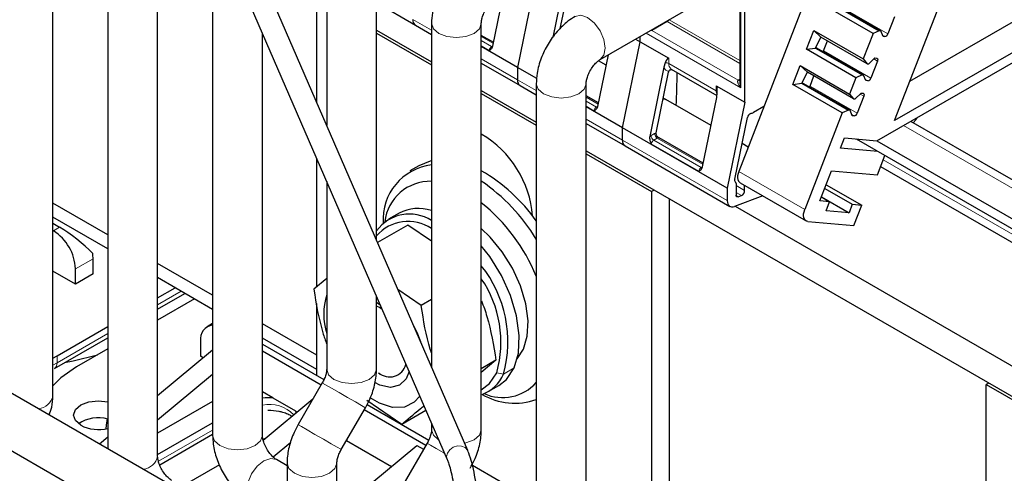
# Model space of a CAD drawing. Header units: millimetres. Extents: x 5 to 418, y 2 to 292.
# Tile 40 of 48: x 346 to 367, y 106 to 116. Entities that reach past the tile are written whole.
import ezdxf

# ---------------------------------------------------------------- set-up
doc = ezdxf.new("R2010")
doc.units = ezdxf.units.MM

msp = doc.modelspace()

# ---------------------------------------------------------------- linework, layer by layer
at = {"color": 7, "linetype": 'Continuous', "lineweight": 25}
for p, q in [((349.2357, 106.276), (349.2357, 119.5584)), ((364.4692, 119.5824), (361.676, 112.3831)), ((348.169, 118.5904), (348.169, 106.4377)), ((350.4129, 118.263), (350.4129, 106.7226)), ((355.8751, 106.3971), (350.8995, 117.8873)), ((350.459, 117.6965), (355.4346, 106.2064)), ((365.339, 114.3145), (370.8961, 117.5225)), ((346.9918, 107.5713), (346.9918, 117.0648)), ((361.6991, 117.0271), (361.6991, 114.3)), ((371.4618, 117.1959), (365.0125, 113.4728)), ((352.8548, 116.8533), (352.8548, 113.3719)), ((353.9215, 110.9086), (353.9215, 116.8533)), ((361.8074, 113.8651), (361.8074, 116.9454)), ((364.6358, 113.0376), (371.2732, 116.8693)), ((357.3196, 116.4558), (356.9425, 114.6128)), ((358.7082, 114.7805), (361.6991, 116.5071)), ((365.0125, 113.4728), (366.21, 116.5593)), ((356.4137, 115.0682), (356.6408, 116.1777)), ((352.6433, 113.8603), (352.6433, 116.085)), ((353.9215, 115.9995), (354.7539, 115.5189)), ((364.5535, 115.3384), (363.4964, 115.9487)), ((363.6859, 115.9739), (364.686, 115.3966)), ((363.7098, 115.976), (364.7186, 115.3937)), ((357.8308, 115.9142), (357.695, 115.2509)), ((357.8549, 115.443), (357.9292, 115.8062)), ((355.0987, 115.558), (355.0987, 108.1901)), ((356.1653, 106.845), (356.1653, 115.558)), ((365.0126, 115.6942), (364.8712, 115.3297)), ((351.4796, 106.7226), (351.4796, 115.3397)), ((353.9215, 115.4126), (355.0987, 114.7331)), ((353.9215, 115.3471), (355.0987, 114.6675)), ((354.7539, 115.5189), (355.0987, 115.3199)), ((363.1287, 115.001), (363.2849, 115.4037)), ((363.2849, 115.4037), (364.3421, 114.7934)), ((363.4376, 115.2627), (363.2849, 115.4037)), ((364.5535, 115.3384), (364.3421, 114.7934)), ((364.686, 115.3966), (364.5535, 115.3384)), ((364.7186, 115.3937), (364.686, 115.3966)), ((364.766, 115.2763), (364.7186, 115.3937)), ((356.4296, 115.1459), (356.1653, 115.2984)), ((359.1864, 113.3175), (359.5635, 115.1604)), ((359.4649, 115.2174), (359.5635, 115.1604)), ((359.5635, 115.1604), (359.5635, 115.2743)), ((359.5635, 115.1604), (360.1763, 114.8067)), ((363.3182, 115.0262), (363.4376, 115.2627)), ((364.4289, 114.6904), (363.4376, 115.2627)), ((363.4947, 114.9644), (363.5788, 115.1812)), ((364.8068, 115.2726), (364.766, 115.2763)), ((356.9425, 114.6128), (356.1653, 115.0615)), ((363.1287, 115.001), (363.3182, 115.0262)), ((364.1858, 114.3907), (363.1287, 115.001)), ((363.3182, 115.0262), (364.3183, 114.4489)), ((363.3203, 115.0303), (363.3421, 115.0284)), ((363.3421, 115.0284), (364.3509, 114.446)), ((356.1653, 114.7041), (356.9978, 114.2236)), ((358.6576, 113.7728), (358.8847, 114.8824)), ((358.8389, 114.6587), (358.6724, 114.7548)), ((360.104, 114.7104), (360.0747, 114.6189)), ((364.3421, 114.7934), (364.4289, 114.6904)), ((364.4289, 114.6904), (364.4615, 114.6875)), ((364.4615, 114.6875), (364.5869, 114.8146)), ((364.6449, 114.7465), (364.5035, 114.382)), ((364.5869, 114.8146), (364.6277, 114.8109)), ((356.9425, 114.6128), (356.9425, 114.3457)), ((357.3519, 114.3765), (356.9425, 114.6128)), ((360.0747, 114.6189), (359.7701, 113.1306)), ((359.9066, 113.2085), (360.1731, 114.5108)), ((360.2316, 114.5757), (361.2106, 114.0105)), ((362.8364, 114.2477), (362.9927, 114.6504)), ((362.9927, 114.6504), (364.0498, 114.0401)), ((363.1454, 114.5094), (362.9927, 114.6504)), ((363.026, 114.2729), (363.1454, 114.5094)), ((364.1366, 113.9371), (363.1454, 114.5094)), ((357.3426, 114.2626), (357.3426, 105.5496)), ((358.4092, 105.5496), (358.4092, 114.2626)), ((362.8364, 114.2477), (363.026, 114.2729)), ((363.026, 114.2729), (364.026, 113.6956)), ((363.028, 114.277), (363.0498, 114.2751)), ((363.0498, 114.2751), (364.0586, 113.6927)), ((363.2024, 114.2111), (363.2865, 114.4279)), ((364.1858, 114.3907), (364.0498, 114.0401)), ((364.3183, 114.4489), (364.1858, 114.3907)), ((364.3509, 114.446), (364.3183, 114.4489)), ((364.3983, 114.3286), (364.3509, 114.446)), ((364.4391, 114.3249), (364.3983, 114.3286)), ((356.1653, 114.1173), (357.3426, 113.4377)), ((356.1653, 114.0518), (357.3426, 113.3722)), ((356.9978, 114.2236), (357.3426, 114.0245)), ((361.1946, 114.2188), (361.8074, 113.8651)), ((361.206, 113.9657), (361.2164, 114.0682)), ((363.8936, 113.6374), (362.8364, 114.2477)), ((364.1693, 113.9342), (364.2946, 114.0613)), ((364.2946, 114.0613), (364.3354, 114.0576)), ((358.6735, 113.8505), (358.4092, 114.0031)), ((360.1174, 113.9206), (360.0592, 113.9542)), ((361.0828, 113.3633), (360.1174, 113.9206)), ((360.9015, 112.4775), (361.206, 113.9657)), ((361.8074, 113.8651), (361.4303, 112.0221)), ((364.0498, 114.0401), (364.1366, 113.9371)), ((364.1366, 113.9371), (364.1693, 113.9342)), ((364.3527, 113.9932), (364.2113, 113.6288)), ((359.1864, 113.3175), (358.4092, 113.7661)), ((362.2157, 113.7741), (361.996, 113.6473)), ((363.8936, 113.6374), (363.0902, 111.5667)), ((364.026, 113.6956), (363.8936, 113.6374)), ((364.0586, 113.6927), (364.026, 113.6956)), ((364.106, 113.5753), (364.0586, 113.6927)), ((361.5899, 112.213), (361.8607, 113.5366)), ((364.1469, 113.5717), (364.106, 113.5753)), ((371.4644, 109.929), (365.3577, 113.4544)), ((358.4092, 113.4087), (359.2416, 112.9282)), ((361.4303, 112.0221), (359.1864, 113.3175)), ((359.1864, 113.0503), (359.1864, 113.3175)), ((359.9048, 113.1858), (359.9066, 113.2085)), ((359.7701, 113.1306), (359.7994, 113.1519)), ((360.9174, 112.5551), (359.9712, 113.1014)), ((363.8537, 112.8813), (363.9385, 113.1)), ((363.9385, 113.1), (364.6358, 113.0376)), ((364.1895, 113.0775), (370.6321, 109.3583)), ((364.6358, 113.0376), (370.6321, 109.5761)), ((358.4092, 112.8219), (373.0834, 104.3507)), ((359.2416, 112.9282), (361.4855, 111.6328)), ((361.8781, 112.9042), (361.7468, 112.98)), ((364.6533, 112.8098), (363.8537, 112.8813)), ((352.6433, 109.9125), (352.6433, 112.6523)), ((358.4092, 112.7564), (359.8087, 111.9485)), ((364.6449, 112.3077), (364.8056, 112.7219)), ((354.8261, 112.5005), (354.6375, 112.3917)), ((363.4153, 111.7513), (363.6651, 112.3953)), ((363.6651, 112.3953), (364.6449, 112.3077)), ((364.7139, 112.4854), (371.4968, 108.5697)), ((352.8548, 112.1639), (352.8548, 108.1404)), ((359.8654, 111.9813), (359.8087, 111.9485)), ((359.8087, 111.9485), (359.8087, 103.8702)), ((361.4303, 112.0221), (361.4303, 111.7549)), ((361.6188, 112.1231), (361.6188, 111.8744)), ((361.7059, 112.1376), (363.1201, 111.3212)), ((361.8017, 111.9754), (361.8009, 112.0827)), ((363.5184, 112.0171), (364.1079, 111.6768)), ((363.5494, 112.0972), (364.3087, 111.6589)), ((360.1858, 111.7963), (360.1858, 103.6525)), ((362.1921, 111.8569), (361.5861, 111.6304)), ((361.6656, 111.837), (361.736, 111.8633)), ((363.6227, 111.7328), (363.4153, 111.7513)), ((363.4473, 111.834), (363.6227, 111.7328)), ((363.4477, 111.8349), (364.0371, 111.4946)), ((363.5473, 111.5384), (363.6227, 111.7328)), ((348.169, 111.025), (346.9918, 111.7046)), ((361.5974, 111.6347), (373.0834, 105.0039)), ((364.0371, 111.4946), (363.5473, 111.5384)), ((364.1079, 111.6768), (364.0371, 111.4946)), ((364.1079, 111.6768), (364.3087, 111.6589)), ((364.139, 111.2215), (364.3087, 111.6589)), ((348.169, 110.7202), (346.9918, 111.3998)), ((354.4051, 111.4877), (354.1789, 111.3571)), ((363.1592, 111.3091), (364.139, 111.2215)), ((346.9918, 111.2692), (347.1373, 111.1852)), ((347.0053, 111.109), (346.9918, 111.1168)), ((354.5954, 111.2321), (353.9442, 110.8562)), ((355.0987, 110.8874), (354.5954, 111.2321)), ((347.8538, 110.1836), (347.8538, 110.5103)), ((347.4767, 109.9659), (347.4767, 110.2926)), ((350.4129, 109.7297), (349.2357, 110.4093)), ((347.4767, 109.9659), (346.9918, 110.2459)), ((347.8538, 110.1836), (347.4767, 109.9659)), ((350.4129, 109.4248), (349.2357, 110.1044)), ((352.8548, 110.0896), (352.5794, 109.859)), ((349.2357, 109.6751), (349.6075, 109.8898)), ((354.8801, 109.5079), (354.3796, 109.8507)), ((349.2357, 109.4325), (349.8177, 109.7685)), ((350.0224, 109.6503), (349.2357, 109.1962)), ((353.9215, 108.1404), (353.9215, 109.7007)), ((355.0987, 109.6341), (354.8801, 109.5079)), ((352.6433, 108.0067), (352.6433, 109.5495)), ((353.9215, 109.5765), (353.9981, 109.5238)), ((347.0807, 108.4311), (348.169, 109.0593)), ((350.4129, 109.1216), (350.2924, 109.052)), ((352.6433, 108.4421), (351.4796, 109.1139)), ((352.0063, 104.2226), (343.9643, 108.8651)), ((347.0255, 108.1566), (348.169, 108.8167)), ((352.6433, 108.1373), (351.4796, 108.8091)), ((348.169, 108.5804), (347.4956, 108.1916)), ((350.1543, 108.7468), (350.1543, 108.4202)), ((351.4796, 108.6785), (352.7959, 107.9186)), ((346.9918, 108.3821), (347.0807, 108.4311)), ((349.2357, 107.5793), (350.4129, 108.56)), ((350.2079, 108.3893), (350.1543, 108.4202)), ((352.7333, 107.8023), (351.4796, 108.5261)), ((356.4784, 108.3328), (356.1653, 108.152)), ((356.4784, 108.3328), (356.1653, 108.0706)), ((350.4129, 108.0282), (349.2357, 107.0474)), ((353.9631, 108.0654), (353.9977, 108.0454)), ((352.7606, 107.8495), (352.2434, 106.9537)), ((356.312, 107.662), (356.5383, 107.7926)), ((367.0307, 107.8448), (366.974, 107.8121)), ((366.974, 107.8121), (374.1393, 103.6756)), ((366.974, 99.7338), (366.974, 107.8121)), ((343.9643, 107.6334), (351.7073, 103.1635)), ((351.7041, 107.5255), (351.4796, 107.6551)), ((351.7041, 107.5255), (352.1871, 107.2467)), ((350.4129, 107.4483), (349.2357, 106.7687)), ((351.4971, 106.6177), (352.5612, 107.5041)), ((353.1672, 106.4204), (353.6843, 107.3162)), ((354.4625, 106.9597), (353.7144, 107.4721)), ((353.7198, 107.3852), (355.0398, 106.6232)), ((352.1871, 107.2467), (352.2255, 107.2245)), ((354.9772, 106.507), (353.6571, 107.269)), ((354.9792, 107.258), (354.4625, 106.9597)), ((349.2357, 106.3115), (350.4129, 106.9911)), ((355.0987, 106.9821), (355.0987, 106.845)), ((347.9897, 106.5413), (348.169, 106.6907)), ((349.2793, 106.0941), (350.4129, 106.7485)), ((351.5739, 106.6816), (351.4927, 106.6348)), ((351.7076, 106.2611), (352.0844, 106.5751)), ((353.28, 106.6158), (354.2431, 106.0598)), ((353.3371, 105.305), (354.7835, 106.5099)), ((355.0044, 106.5541), (354.4873, 105.6584)), ((354.7835, 106.5099), (354.9301, 106.4253)), ((350.5588, 106.0956), (349.7544, 105.6313)), ((352.0063, 106.0732), (351.7786, 106.2047)), ((352.0063, 106.1295), (352.0063, 103.9521)), ((353.0729, 103.9521), (353.0729, 106.1295)), ((355.9749, 106.0834), (357.2837, 105.3279))]:
    msp.add_line(p, q, dxfattribs=at)
at = {"color": 7, "linetype": 'Continuous', "lineweight": 18}
for p, q in [((361.7226, 116.9944), (361.7226, 114.1753)), ((363.8624, 115.9121), (364.8712, 115.3297)), ((355.0987, 115.4101), (354.6986, 115.641)), ((359.8181, 115.4054), (360.1435, 115.5933)), ((360.1435, 115.5933), (361.6991, 114.6952)), ((360.1864, 115.6338), (361.6991, 114.7605)), ((361.7226, 114.1753), (359.6912, 115.348)), ((361.666, 114.3386), (359.8181, 115.4054)), ((356.1653, 115.2714), (356.4247, 115.1217)), ((356.3864, 115.0569), (356.1653, 115.1845)), ((364.7555, 115.3023), (364.8068, 115.2726)), ((356.1653, 115.073), (356.3318, 114.9769)), ((356.3864, 115.0569), (356.4148, 115.0732)), ((363.4947, 114.9644), (364.5035, 114.382)), ((356.9425, 114.3457), (356.1653, 114.7943)), ((360.1763, 114.8067), (360.1763, 114.6978)), ((360.1763, 114.6978), (361.1946, 114.11)), ((364.6449, 114.7465), (364.5652, 114.7926)), ((357.3426, 114.1147), (356.9425, 114.3457)), ((361.6991, 114.3578), (361.666, 114.3386)), ((364.3878, 114.3546), (364.4391, 114.3249)), ((361.1946, 114.11), (361.1946, 114.2188)), ((363.2024, 114.2111), (364.2113, 113.6288)), ((358.4092, 113.976), (358.6686, 113.8263)), ((358.6303, 113.7615), (358.4092, 113.8891)), ((364.3527, 113.9932), (364.2729, 114.0393)), ((358.4092, 113.7776), (358.5757, 113.6815)), ((358.6303, 113.7615), (358.6586, 113.7779)), ((359.1864, 113.0503), (358.4092, 113.4989)), ((364.0956, 113.6013), (364.1469, 113.5717)), ((359.8746, 113.1954), (359.9066, 113.2085)), ((365.2015, 113.3642), (371.1978, 109.9026)), ((361.4303, 111.7549), (359.1864, 113.0503)), ((359.7994, 113.1519), (359.8746, 113.1954)), ((359.9312, 113.0974), (359.856, 113.054)), ((360.8742, 112.4661), (359.856, 113.054)), ((359.9312, 113.0974), (360.9124, 112.5309)), ((359.8013, 112.974), (360.8196, 112.3862)), ((364.771, 112.6328), (371.3863, 108.8139)), ((360.8742, 112.4661), (360.9025, 112.4825)), ((361.676, 112.3831), (363.0902, 111.5667)), ((361.6188, 112.081), (361.8017, 111.9754)), ((361.736, 111.8633), (361.6188, 111.931)), ((361.6197, 111.8635), (361.6656, 111.837)), ((347.0053, 111.109), (347.1373, 111.1852)), ((347.8538, 110.5103), (347.4767, 110.2926)), ((349.7395, 109.8136), (349.2357, 109.5227)), ((348.169, 108.9069), (347.0807, 108.2787)), ((347.0807, 108.2787), (347.0807, 108.4311)), ((346.9918, 108.2296), (347.0807, 108.2787)), ((356.8652, 108.1685), (356.6389, 108.0379)), ((356.4938, 108.0679), (356.6389, 108.0379)), ((350.4129, 106.8387), (349.2537, 106.1695))]:
    msp.add_line(p, q, dxfattribs=at)
at = {"color": 7, "linetype": 'Continuous', "lineweight": 18, "flags": 128}
for points in [[(355.0987, 115.5579), (355.1393, 115.4402), (355.2549, 115.3403), (355.4279, 115.2735), (355.632, 115.2501), (355.8361, 115.2735), (356.0091, 115.3403)], [(356.0091, 115.3403), (356.1247, 115.4402), (356.1653, 115.5534)], [(358.175, 115.7044), (358.2973, 115.7281), (358.4416, 115.6779), (358.5859, 115.5614), (358.7082, 115.3964), (358.79, 115.2079), (358.8187, 115.0247)], [(360.1312, 115.602), (360.1325, 115.6009), (360.1435, 115.5933)], [(359.8057, 115.4141), (359.807, 115.413), (359.8181, 115.4054)], [(356.3864, 115.0569), (356.3975, 115.0518), (356.4064, 115.0496)], [(358.8187, 115.0247), (358.79, 114.8746), (358.7113, 114.7824)], [(357.3426, 114.2625), (357.3832, 114.1448), (357.4988, 114.0449), (357.6718, 113.9782), (357.8759, 113.9547), (358.08, 113.9782), (358.253, 114.0449)], [(358.253, 114.0449), (358.3686, 114.1448), (358.4092, 114.2581)], [(358.6303, 113.7615), (358.6414, 113.7564), (358.6502, 113.7542)], [(360.8742, 112.4661), (360.8852, 112.461), (360.8941, 112.4588)], [(352.8548, 108.1404), (352.8954, 108.0226), (353.011, 107.9227), (353.184, 107.8559), (353.3881, 107.8325), (353.5922, 107.8559), (353.7652, 107.9227)], [(353.7652, 107.9227), (353.8809, 108.0226), (353.9215, 108.1404)], [(352.7606, 107.8495), (352.7672, 107.8457), (352.8317, 107.8084), (352.9558, 107.7368), (353.1204, 107.6418), (353.3005, 107.5378), (353.4688, 107.4406), (353.5996, 107.3651)], [(353.5996, 107.3651), (353.6729, 107.3228), (353.6843, 107.3162)], [(352.2434, 106.9537), (352.25, 106.9499), (352.3146, 106.9127), (352.4386, 106.8411), (352.6032, 106.746), (352.7834, 106.642), (352.9516, 106.5449), (353.0824, 106.4694)], [(350.4129, 106.7226), (350.4535, 106.6047), (350.5691, 106.5049), (350.7421, 106.4381), (350.9462, 106.4147), (351.1503, 106.4381), (351.3234, 106.5049)], [(351.3234, 106.5049), (351.439, 106.6047), (351.4796, 106.7226)], [(355.0987, 106.845), (355.1393, 106.7272), (355.2515, 106.6293)], [(356.0091, 106.6273), (356.1247, 106.7272), (356.1653, 106.845)], [(353.0824, 106.4694), (353.1557, 106.427), (353.1672, 106.4204)], [(355.0044, 106.5541), (355.0111, 106.5503), (355.0756, 106.513), (355.1997, 106.4414), (355.3643, 106.3464), (355.3772, 106.3389)], [(355.8762, 106.3945), (355.8699, 106.4078), (355.8195, 106.4641), (355.7439, 106.4957), (355.6548, 106.4977), (355.5657, 106.47), (355.4902, 106.4166), (355.4397, 106.3457), (355.422, 106.2682), (355.4344, 106.2068)], [(355.8071, 106.5542), (355.8361, 106.5606), (356.0091, 106.6273)], [(351.2453, 105.2809), (351.2453, 105.2809), (351.1635, 105.375), (351.1348, 105.5251), (351.1635, 105.7083), (351.2453, 105.8968), (351.3676, 106.0618), (351.5119, 106.1783)], [(351.5119, 106.1783), (351.6562, 106.2284), (351.7786, 106.2047)], [(352.0063, 106.132), (352.0063, 106.1295), (352.0469, 106.0117), (352.1625, 105.9118), (352.3355, 105.8451), (352.5396, 105.8216), (352.7437, 105.8451), (352.9167, 105.9118)], [(352.9167, 105.9118), (353.0323, 106.0117), (353.0729, 106.1283)]]:
    msp.add_lwpolyline(points, dxfattribs=at)
at = {"color": 7, "linetype": 'Continuous', "lineweight": 25, "flags": 128}
for points in [[(363.4853, 114.9457), (363.4893, 114.9526), (363.4947, 114.9644)], [(364.6277, 114.8109), (364.6352, 114.8091), (364.6415, 114.8049), (364.6464, 114.7987), (364.6497, 114.7906), (364.6512, 114.7809), (364.6509, 114.7701), (364.6488, 114.7585), (364.6449, 114.7465)], [(363.1931, 114.1924), (363.1971, 114.1993), (363.2024, 114.2111)], [(364.3354, 114.0576), (364.3429, 114.0558), (364.3492, 114.0516), (364.3541, 114.0454), (364.3574, 114.0373), (364.3589, 114.0276), (364.3586, 114.0168), (364.3565, 114.0052), (364.3527, 113.9932)], [(360.0564, 113.9409), (360.0805, 113.936), (360.1174, 113.9206)], [(360.0564, 113.9409), (360.0805, 113.936), (360.1174, 113.9206)], [(365.4093, 113.4246), (365.468, 113.4856), (365.4946, 113.5334)], [(355.0987, 112.6059), (355.0703, 112.5991), (354.8261, 112.5005)], [(361.676, 112.3831), (361.6607, 112.3354), (361.6523, 112.289), (361.6511, 112.2456), (361.6571, 112.207), (361.6701, 112.1746), (361.6897, 112.1496), (361.7059, 112.1376)], [(361.4303, 111.7549), (361.4331, 111.7188), (361.4417, 111.687), (361.4555, 111.6606), (361.4744, 111.6404), (361.4976, 111.627), (361.5246, 111.6208), (361.5544, 111.6219), (361.5861, 111.6304)], [(361.6656, 111.837), (361.6561, 111.8345), (361.6471, 111.8341), (361.6391, 111.836), (361.6321, 111.84), (361.6264, 111.8461), (361.6223, 111.854), (361.6197, 111.8635), (361.6188, 111.8744)], [(363.1592, 111.3091), (363.1291, 111.3166), (363.1039, 111.3332), (363.0844, 111.3582), (363.0713, 111.3906), (363.0653, 111.4292), (363.0665, 111.4726), (363.0749, 111.519), (363.0902, 111.5667)], [(356.9325, 108.362), (357.0681, 108.5702), (357.15, 108.8508), (357.1667, 109.1819), (357.1173, 109.547), (357.0043, 109.9276), (356.8334, 110.3047), (356.6131, 110.6594), (356.3545, 110.974), (356.1653, 111.1549)], [(356.8652, 108.1685), (356.9588, 108.4892), (356.9779, 108.8677), (356.9214, 109.2848), (356.7923, 109.7198), (356.5969, 110.1508), (356.3451, 110.5562), (356.1653, 110.7866)], [(354.0422, 109.4217), (353.9822, 109.462), (353.9215, 109.4958)], [(354.7193, 109.0662), (354.7816, 108.9376), (354.8634, 108.7335)], [(347.2435, 108.2824), (347.4235, 108.3189), (347.9462, 108.4518)], [(347.4956, 108.1916), (347.1639, 107.9583), (346.9918, 107.7866)], [(356.5383, 107.7926), (356.7017, 107.9216), (356.8652, 108.1685)], [(354.619, 108.0899), (354.5549, 107.9343), (354.4136, 107.7978), (354.2207, 107.7521), (353.9953, 107.8017), (353.8884, 107.8545)], [(356.1653, 107.7008), (356.3385, 107.8333), (356.4938, 108.0679)], [(354.8465, 107.5645), (354.7279, 107.4322), (354.5181, 107.3298), (354.2653, 107.3226), (353.9868, 107.4109), (353.7886, 107.5253)], [(347.5898, 106.9398), (347.4742, 107.0397), (347.4336, 107.1575), (347.4742, 107.2753), (347.5898, 107.3752), (347.7629, 107.4419), (347.967, 107.4654), (348.169, 107.4424)], [(352.1871, 107.2467), (352.1957, 107.2052), (352.1962, 107.2001)], [(348.1555, 107.0753), (348.1335, 106.942), (348.1257, 106.8635)]]:
    msp.add_lwpolyline(points, dxfattribs=at)
at = {"color": 7, "linetype": 'Continuous', "lineweight": 25}
for centre, radius, start, end in [((354.8283, 115.6262), 0.1306, 173.46674, 235.22108), ((364.795, 115.3508), 0.0791, 278.60067, 344.5265), ((360.2858, 114.4875), 0.1151, 161.25922, 168.33402), ((349.8972, 114.3993), 10.4582, 356.67817, 0.57631), ((349.8593, 114.4002), 10.4962, 356.68522, 0.56926), ((357.0722, 114.3308), 0.1306, 173.46674, 235.22108), ((364.4273, 114.4031), 0.0791, 278.60067, 344.5265), ((361.9708, 113.5183), 0.1116, 109.28768, 170.56419), ((361.8976, 113.8119), 0.1918, 280.93246, 300.87295), ((364.135, 113.6499), 0.0791, 278.60067, 344.5265), ((355.0448, 111.2594), 2.2225, 4.32973, 59.72258), ((359.3161, 113.0354), 0.1306, 173.46674, 235.22108), ((355.2403, 111.3502), 1.18, 96.89434, 183.7197), ((354.2978, 109.1722), 3.7255, 35.18732, 59.91493), ((355.0717, 111.1886), 0.9811, 88.42719, 173.35756), ((353.8531, 108.8037), 4.0876, 31.38639, 55.55085), ((361.6377, 112.1963), 0.0507, 160.74085, 227.14546), ((361.5781, 112.1269), 0.0409, 354.72397, 52.10261), ((361.6855, 111.9683), 0.1165, 295.69552, 3.50028), ((354.8178, 110.6918), 0.8966, 71.96747, 117.40358), ((353.6199, 108.58), 4.0353, 22.70241, 50.89167), ((354.6263, 110.5945), 0.8724, 57.21485, 143.89202), ((354.6003, 110.4199), 0.8923, 56.04196, 139.53031), ((346.4532, 110.246), 1.0245, 2.60548, 57.39452), ((347.1298, 110.5075), 0.7241, 0.21496, 9.3058), ((354.1241, 108.7337), 2.6093, 344.53276, 38.52866), ((354.173, 108.7233), 2.4116, 344.23087, 34.29338), ((354.2032, 109.3221), 1.4107, 162.90554, 197.09446), ((350.4396, 108.7951), 0.2894, 95.29076, 189.61105), ((354.201, 108.3396), 0.363, 229.04985, 344.97269), ((355.9306, 108.3251), 0.7643, 289.17638, 337.92791), ((356.6194, 108.5156), 0.9803, 246.18473, 317.5358), ((351.5968, 106.5004), 1.0307, 84.0219, 96.53046), ((356.8775, 108.7755), 1.3632, 239.3086, 289.94755), ((347.965, 106.3298), 0.77, 74.63162, 123.42972), ((347.9695, 107.6823), 0.8339, 242.91665, 283.84179)]:
    msp.add_arc(centre, radius, start, end, dxfattribs=at)
at = {"color": 7, "linetype": 'Continuous', "lineweight": 18}
for centre, radius, start, end in [((360.0835, 115.6898), 0.1136, 301.8514, 328.47571), ((356.4546, 114.9516), 0.1254, 122.93391, 168.37221), ((360.1203, 114.5901), 0.1214, 62.50585, 97.71911), ((360.3068, 114.6833), 0.1312, 173.64324, 235.04458), ((361.6905, 114.3745), 0.0435, 235.59372, 281.3837), ((361.3692, 114.1049), 0.1746, 178.31981, 206.08241), ((361.1756, 114.0707), 0.0436, 17.14895, 64.22045), ((358.6985, 113.6563), 0.1254, 122.93391, 168.37221), ((359.9222, 113.1575), 0.1229, 182.60548, 237.39452), ((359.9241, 112.9487), 0.1254, 122.93391, 168.37221), ((359.9975, 113.201), 0.1229, 182.60548, 237.39452), ((359.9545, 113.0654), 0.0395, 63.09222, 126.02619), ((360.9424, 112.3609), 0.1254, 122.93391, 168.37221), ((346.9539, 108.2625), 0.1278, 303.96308, 7.26519), ((346.6453, 107.6449), 0.3542, 276.78582, 348.00822), ((351.6252, 106.653), 0.7336, 44.08675, 101.45059), ((348.8892, 106.3496), 0.3542, 276.78582, 348.00822)]:
    msp.add_arc(centre, radius, start, end, dxfattribs=at)
at = {"color": 7, "linetype": 'Continuous', "lineweight": 25}
for centre, major_axis, ratio, start_param, end_param in [((360.1198, 114.5302), (0.0521, 0.2781), 0.2183761, 6.2064576, 7.1907915), ((361.138, 113.9424), (0.0521, 0.2781), 0.2183761, 5.2221236, 6.2064576), ((347.4437, 110.8178), (0.5567, -0.4466), 0.1763827, 0.9183013, 2.2877397)]:
    msp.add_ellipse(centre, major_axis=major_axis, ratio=ratio, start_param=start_param, end_param=end_param, dxfattribs=at)
for points, knots in [([(355.931, 116.9997), (355.8789, 116.9665), (355.7397, 116.8781), (355.5375, 116.6817), (355.3405, 116.4102), (355.1934, 116.1034), (355.1115, 115.8131), (355.1024, 115.6321), (355.0987, 115.558)], [0, 0, 0, 0, 0.1116044, 0.2977129, 0.484842, 0.6733993, 0.8662013, 1, 1, 1, 1]), ([(356.1653, 115.558), (356.1658, 115.5708), (356.1669, 115.5996), (356.1826, 115.6763), (356.2187, 115.7753), (356.2771, 115.8837), (356.3474, 115.9774), (356.4184, 116.0463), (356.449, 116.066), (356.4643, 116.0759)], [0, 0, 0, 0, 0.1078986, 0.2413854, 0.3879599, 0.547637, 0.7133981, 0.8556988, 1, 1, 1, 1]), ([(358.1749, 115.7043), (358.1228, 115.6712), (357.9836, 115.5828), (357.7814, 115.3863), (357.5844, 115.1148), (357.4372, 114.808), (357.3554, 114.5177), (357.3463, 114.3368), (357.3426, 114.2626)], [0, 0, 0, 0, 0.11160435, 0.29771292, 0.48484203, 0.67339934, 0.86620127, 1, 1, 1, 1]), ([(356.3318, 114.9769), (356.3484, 114.9858), (356.3738, 114.9995), (356.4013, 115.0326), (356.4095, 115.0562), (356.4137, 115.0682)], [0, 0, 0, 0, 0.4783749, 0.734391, 1, 1, 1, 1]), ([(358.4092, 114.2626), (358.4097, 114.2755), (358.4107, 114.3042), (358.4265, 114.381), (358.4626, 114.4799), (358.521, 114.5883), (358.5913, 114.682), (358.6623, 114.751), (358.6929, 114.7706), (358.7082, 114.7805)], [0, 0, 0, 0, 0.1078986, 0.2413854, 0.3879599, 0.547637, 0.7133981, 0.8556988, 1, 1, 1, 1]), ([(360.1768, 114.5245), (360.179, 114.5294), (360.1834, 114.5395), (360.196, 114.552), (360.2125, 114.5616), (360.2291, 114.5676), (360.2402, 114.5682), (360.2442, 114.5684)], [0, 0, 0, 0, 0.19205173, 0.3944341, 0.61461361, 0.85842715, 1, 1, 1, 1]), ([(358.5757, 113.6815), (358.5923, 113.6904), (358.6177, 113.7041), (358.6452, 113.7372), (358.6534, 113.7608), (358.6576, 113.7728)], [0, 0, 0, 0, 0.4783749, 0.734391, 1, 1, 1, 1]), ([(359.7701, 113.1306), (359.7687, 113.1179), (359.7657, 113.091), (359.7742, 113.0495), (359.7823, 113.0222), (359.7883, 113.0065), (359.7932, 112.9943), (359.7979, 112.9826), (359.8013, 112.974)], [0, 0, 0, 0, 0.2451045, 0.5219698, 0.7581004, 0.7667891, 0.8297933, 1, 1, 1, 1]), ([(359.9048, 113.1858), (359.9061, 113.1774), (359.9086, 113.1607), (359.9309, 113.1291), (359.9552, 113.1125), (359.9723, 113.1007)], [0, 0, 0, 0, 0.22932173, 0.45383656, 1, 1, 1, 1]), ([(360.8196, 112.3862), (360.8361, 112.3951), (360.8616, 112.4087), (360.8891, 112.4419), (360.8973, 112.4654), (360.9015, 112.4775)], [0, 0, 0, 0, 0.4783749, 0.734391, 1, 1, 1, 1]), ([(352.5794, 109.859), (352.6306, 109.539), (352.6961, 109.13), (352.8264, 108.7585), (352.8548, 108.6778)], [0, 0, 0, 0, 0.7826297, 1, 1, 1, 1]), ([(355.0987, 108.4957), (355.0902, 108.5206), (354.982, 108.8376), (354.929, 109.1865), (354.8801, 109.5079)], [0, 0, 0, 0, 0.0785762, 1, 1, 1, 1]), ([(356.1715, 109.608), (356.2111, 109.4964), (356.3538, 109.0946), (356.4262, 108.6522), (356.4784, 108.3328)], [0, 0, 0, 0, 0.2777983, 1, 1, 1, 1]), ([(352.8548, 108.1404), (352.8543, 108.1275), (352.8533, 108.0988), (352.8374, 108.0221), (352.8056, 107.9333), (352.7742, 107.8749), (352.7606, 107.8495)], [0, 0, 0, 0, 0.2155386, 0.4821921, 0.7749899, 1, 1, 1, 1]), ([(353.6843, 107.3162), (353.7138, 107.3709), (353.7972, 107.5256), (353.888, 107.7932), (353.9203, 108.0153), (353.9213, 108.1281), (353.9215, 108.1404)], [0, 0, 0, 0, 0.20899, 0.5900886, 0.9554918, 1, 1, 1, 1]), ([(346.9103, 107.1644), (346.932, 107.2182), (346.9836, 107.3469), (346.9888, 107.4888), (346.9918, 107.5713)], [0, 0, 0, 0, 0.4184828, 1, 1, 1, 1]), ([(354.4625, 106.9597), (354.5817, 107.0634), (354.7183, 107.1822), (354.9131, 107.3346), (354.9377, 107.3538)], [0, 0, 0, 0, 0.8734232, 1, 1, 1, 1]), ([(351.5968, 107.2659), (351.6765, 107.2616), (351.7866, 107.2557), (351.9269, 107.2205), (352.0244, 107.1856), (352.0761, 107.1542), (352.1003, 107.1396)], [0, 0, 0, 0, 0.397834, 0.5493853, 0.7892867, 1, 1, 1, 1]), ([(352.2434, 106.9537), (352.2139, 106.899), (352.1305, 106.7443), (352.0397, 106.4767), (352.0074, 106.2546), (352.0064, 106.1418), (352.0063, 106.1295)], [0, 0, 0, 0, 0.20899, 0.5900886, 0.9554918, 1, 1, 1, 1]), ([(350.4129, 106.7226), (350.4155, 106.6608), (350.4225, 106.4961), (350.4915, 106.2228), (350.6281, 105.9164), (350.8203, 105.6355), (351.0307, 105.4195), (351.1829, 105.3212), (351.2453, 105.2809)], [0, 0, 0, 0, 0.1116005, 0.297713, 0.4848426, 0.6734015, 0.8662069, 1, 1, 1, 1]), ([(351.7786, 106.2047), (351.7677, 106.2115), (351.7433, 106.2268), (351.6847, 106.2788), (351.6171, 106.3595), (351.5524, 106.4642), (351.5064, 106.572), (351.4822, 106.668), (351.4805, 106.7043), (351.4796, 106.7226)], [0, 0, 0, 0, 0.1079011, 0.2413795, 0.3879425, 0.5476112, 0.7133713, 0.855684, 1, 1, 1, 1]), ([(355.0987, 106.845), (355.0982, 106.8321), (355.0972, 106.8034), (355.0813, 106.7267), (355.0495, 106.638), (355.0181, 106.5795), (355.0044, 106.5541)], [0, 0, 0, 0, 0.2155386, 0.4821921, 0.7749899, 1, 1, 1, 1]), ([(355.9282, 106.0208), (355.9577, 106.0756), (356.0411, 106.2302), (356.1319, 106.4978), (356.1642, 106.72), (356.1652, 106.8328), (356.1653, 106.845)], [0, 0, 0, 0, 0.20899, 0.5900886, 0.9554918, 1, 1, 1, 1]), ([(349.5347, 105.7581), (349.5238, 105.7649), (349.4994, 105.7802), (349.4409, 105.8322), (349.3733, 105.9129), (349.3086, 106.0177), (349.2626, 106.1254), (349.2383, 106.2214), (349.2366, 106.2577), (349.2357, 106.276)], [0, 0, 0, 0, 0.1079011, 0.2413795, 0.3879425, 0.5476112, 0.7133713, 0.855684, 1, 1, 1, 1]), ([(353.0729, 106.1295), (353.0734, 106.1424), (353.0744, 106.1711), (353.0903, 106.2478), (353.1221, 106.3366), (353.1535, 106.395), (353.1672, 106.4204)], [0, 0, 0, 0, 0.2155386, 0.4821921, 0.7749899, 1, 1, 1, 1]), ([(356.0889, 105.2005), (356.0882, 105.242), (356.0865, 105.3643), (356.0668, 105.5929), (356.0252, 105.8706), (355.9676, 106.1306), (355.9155, 106.2997), (355.8826, 106.3791), (355.8751, 106.3971)], [0, 0, 0, 0, 0.1075256, 0.316277, 0.5221026, 0.7283013, 0.9382141, 1, 1, 1, 1]), ([(355.4346, 106.2064), (355.4432, 106.1852), (355.4663, 106.1279), (355.5097, 105.9804), (355.5555, 105.7676), (355.591, 105.5266), (355.6071, 105.3308), (355.6084, 105.2325), (355.6089, 105.2005)], [0, 0, 0, 0, 0.1054129, 0.2851274, 0.4842895, 0.6911058, 0.8995023, 1, 1, 1, 1])]:
    msp.add_open_spline(points, degree=3, knots=knots, dxfattribs=at)
at = {"color": 7, "linetype": 'Continuous', "lineweight": 18}
msp.add_open_spline([(360.1768, 114.5245), (360.1539, 114.5317), (360.1082, 114.546), (360.0858, 114.5946), (360.0747, 114.6189)], degree=3, dxfattribs=at)
for points, knots in [([(361.7226, 114.1753), (361.7076, 114.1943), (361.6859, 114.2217), (361.6662, 114.2578), (361.6574, 114.2811), (361.6526, 114.3006), (361.6525, 114.3175), (361.6564, 114.3309), (361.6629, 114.3362), (361.666, 114.3386)], [0, 0, 0, 0, 0.3577277, 0.5188117, 0.6378538, 0.7537917, 0.8501005, 0.9302141, 1, 1, 1, 1]), ([(361.6996, 114.3), (361.7003, 114.2839), (361.7016, 114.2578), (361.7098, 114.2161), (361.7176, 114.1911), (361.7226, 114.1753)], [0, 0, 0, 0, 0.3746685, 0.6049648, 1, 1, 1, 1])]:
    msp.add_open_spline(points, degree=3, knots=knots, dxfattribs=at)

doc.saveas('drawing.dxf')
